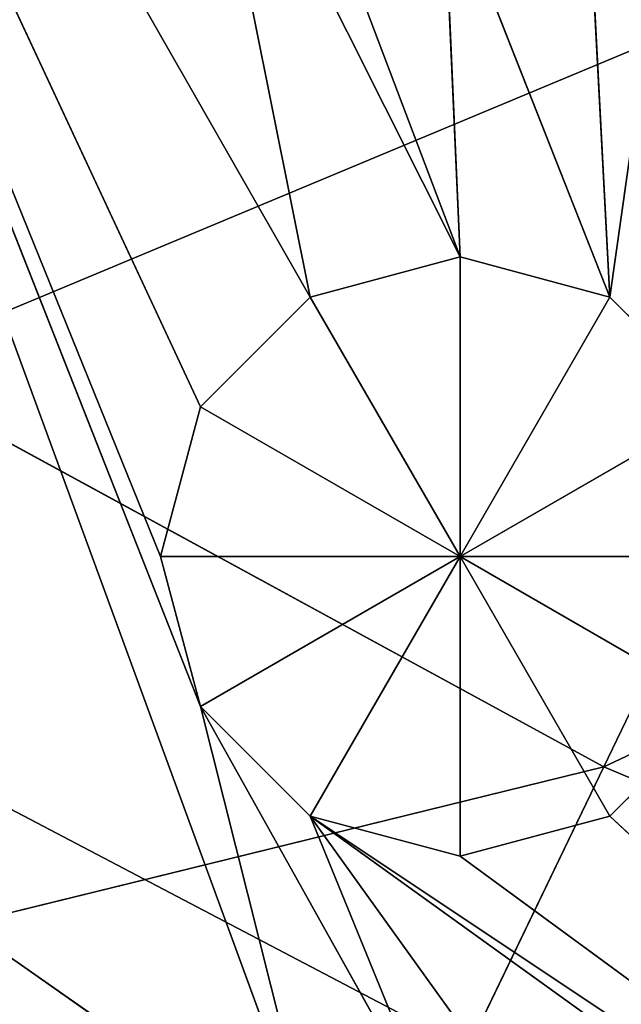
# Model space of a CAD drawing. Extents: x 0 to 49.9, y 0 to 49.9.
# Tile 101 of 190: x 17.666 to 18.362, y 10.966 to 12.104. Entities that reach past the tile are written whole.
import ezdxf

# ---------------------------------------------------------------- set-up
doc = ezdxf.new("R2010")
doc.units = 0
doc.header["$LTSCALE"] = 25.4
doc.layers.get('0').update_dxf_attribs({"color": 13, "linetype": 'CONTINUOUS'})

# ---------------------------------------------------------------- blocks, each defined once
blk = doc.blocks.new('REFLECTOR-LED-GU10-8348-83')
at = {"color": 7}
for p, q in [((17.8756, 51.3838, 38.5675), (17.8292, 51.8838, 38.3942)), ((17.8292, 51.8838, 38.3942), (17.8756, 51.8838, 38.5675)), ((17.8756, 51.3838, 38.5675), (17.8292, 51.8838, 38.3942)), ((17.8292, 51.3838, 38.3942), (17.8292, 51.8838, 38.3942)), ((17.8292, 51.3838, 38.3942), (17.8292, 51.8838, 38.3942)), ((17.8292, 51.3838, 38.3942), (17.8756, 51.8838, 38.2209)), ((17.8756, 51.8838, 38.2209), (17.8292, 51.8838, 38.3942)), ((17.8292, 51.3838, 38.3942), (17.8756, 51.8838, 38.2209)), ((17.8292, 51.8838, 38.3942), (17.8756, 51.8838, 38.5675)), ((17.8292, 51.8838, 38.3942), (18.1757, 51.8838, 38.3942)), ((17.8292, 51.8838, 38.3942), (18.1757, 51.8838, 38.3942)), ((17.8756, 51.8838, 38.2209), (17.8292, 51.8838, 38.3942)), ((18.0025, 51.3838, 38.6943), (17.8756, 51.8838, 38.5675)), ((17.8756, 51.8838, 38.5675), (18.0025, 51.8838, 38.6943)), ((18.0025, 51.3838, 38.6943), (17.8756, 51.8838, 38.5675)), ((17.8756, 51.3838, 38.5675), (17.8756, 51.8838, 38.5675)), ((17.8756, 51.3838, 38.5675), (17.8756, 51.8838, 38.5675)), ((17.8756, 51.3838, 38.2209), (17.8756, 51.8838, 38.2209)), ((17.8756, 51.3838, 38.2209), (17.8756, 51.8838, 38.2209)), ((17.8756, 51.3838, 38.2209), (18.0025, 51.8838, 38.094)), ((18.0025, 51.8838, 38.094), (17.8756, 51.8838, 38.2209)), ((17.8756, 51.3838, 38.2209), (18.0025, 51.8838, 38.094)), ((18.0025, 51.8838, 38.094), (17.8756, 51.8838, 38.2209)), ((18.1757, 51.8838, 38.3942), (17.8756, 51.8838, 38.2209)), ((17.8756, 51.8838, 38.5675), (18.0025, 51.8838, 38.6943)), ((17.8756, 51.8838, 38.5675), (18.1757, 51.8838, 38.3942)), ((17.8756, 51.8838, 38.5675), (18.1757, 51.8838, 38.3942)), ((18.1757, 51.8838, 38.3942), (17.8756, 51.8838, 38.2209)), ((18.1757, 51.3838, 38.7408), (18.0025, 51.8838, 38.6943)), ((18.0025, 51.8838, 38.6943), (18.1757, 51.8838, 38.7408)), ((18.1757, 51.3838, 38.7408), (18.0025, 51.8838, 38.6943)), ((18.0025, 51.3838, 38.6943), (18.0025, 51.8838, 38.6943)), ((18.0025, 51.3838, 38.6943), (18.0025, 51.8838, 38.6943)), ((18.0025, 51.3838, 38.094), (18.0025, 51.8838, 38.094)), ((18.0025, 51.3838, 38.094), (18.0025, 51.8838, 38.094)), ((18.0025, 51.3838, 38.094), (18.1757, 51.8838, 38.0476)), ((18.1757, 51.8838, 38.0476), (18.0025, 51.8838, 38.094)), ((18.0025, 51.3838, 38.094), (18.1757, 51.8838, 38.0476)), ((18.0025, 51.8838, 38.094), (18.1757, 51.8838, 38.3942)), ((18.0025, 51.8838, 38.094), (18.1757, 51.8838, 38.3942)), ((18.1757, 51.8838, 38.0476), (18.0025, 51.8838, 38.094)), ((18.1757, 51.8838, 38.3942), (18.0025, 51.8838, 38.6943)), ((18.0025, 51.8838, 38.6943), (18.1757, 51.8838, 38.7408)), ((18.1757, 51.8838, 38.3942), (18.0025, 51.8838, 38.6943)), ((18.1757, 51.8838, 38.0476), (18.1757, 51.3838, 38.0476)), ((18.1757, 51.3838, 38.0476), (18.349, 51.8838, 38.094)), ((18.349, 51.8838, 38.094), (18.1757, 51.8838, 38.0476)), ((18.1757, 51.3838, 38.0476), (18.349, 51.8838, 38.094)), ((18.349, 51.3838, 38.6943), (18.1757, 51.8838, 38.7408)), ((18.1757, 51.8838, 38.7408), (18.349, 51.8838, 38.6943)), ((18.349, 51.3838, 38.6943), (18.1757, 51.8838, 38.7408)), ((18.1757, 51.3838, 38.7408), (18.1757, 51.8838, 38.7408)), ((18.1757, 51.3838, 38.7408), (18.1757, 51.8838, 38.7408)), ((18.1757, 51.8838, 38.0476), (18.1757, 51.3838, 38.0476)), ((18.1757, 51.8838, 38.0476), (18.1757, 51.8838, 38.3942)), ((18.1757, 51.8838, 38.0476), (18.1757, 51.8838, 38.3942)), ((18.349, 51.8838, 38.094), (18.1757, 51.8838, 38.0476)), ((18.349, 51.8838, 38.094), (18.1757, 51.8838, 38.3942)), ((18.349, 51.8838, 38.6943), (18.1757, 51.8838, 38.3942)), ((18.1757, 51.8838, 38.3942), (18.4759, 51.8838, 38.5675)), ((18.349, 51.8838, 38.6943), (18.1757, 51.8838, 38.3942)), ((18.1757, 51.8838, 38.7408), (18.349, 51.8838, 38.6943)), ((18.1757, 51.8838, 38.7408), (18.1757, 51.8838, 38.3942)), ((18.1757, 51.8838, 38.7408), (18.1757, 51.8838, 38.3942)), ((18.4759, 51.8838, 38.2209), (18.1757, 51.8838, 38.3942)), ((18.349, 51.8838, 38.094), (18.1757, 51.8838, 38.3942)), ((18.4759, 51.8838, 38.2209), (18.1757, 51.8838, 38.3942)), ((18.5223, 51.8838, 38.3942), (18.1757, 51.8838, 38.3942)), ((18.5223, 51.8838, 38.3942), (18.1757, 51.8838, 38.3942)), ((18.1757, 51.8838, 38.3942), (18.4759, 51.8838, 38.5675)), ((18.349, 51.3838, 38.094), (18.349, 51.8838, 38.094)), ((18.349, 51.3838, 38.094), (18.349, 51.8838, 38.094)), ((18.349, 51.3838, 38.094), (18.4759, 51.8838, 38.2209)), ((18.4759, 51.8838, 38.2209), (18.349, 51.8838, 38.094)), ((18.349, 51.3838, 38.094), (18.4759, 51.8838, 38.2209)), ((18.4759, 51.3838, 38.5675), (18.349, 51.8838, 38.6943)), ((18.349, 51.8838, 38.6943), (18.4759, 51.8838, 38.5675)), ((18.4759, 51.3838, 38.5675), (18.349, 51.8838, 38.6943)), ((18.349, 51.3838, 38.6943), (18.349, 51.8838, 38.6943)), ((18.349, 51.3838, 38.6943), (18.349, 51.8838, 38.6943)), ((18.349, 51.8838, 38.6943), (18.4759, 51.8838, 38.5675)), ((18.4759, 51.8838, 38.2209), (18.349, 51.8838, 38.094)), ((17.8756, 51.3838, 38.2209), (16.9928, 51.3838, 36.3287)), ((16.9928, 51.3838, 36.3287), (18.0025, 51.3838, 38.094)), ((17.8756, 51.3838, 38.2209), (16.9928, 51.3838, 36.3287)), ((17.8292, 51.3838, 38.3942), (16.9928, 51.3838, 36.3287)), ((16.9928, 51.3838, 36.3287), (18.0111, 51.3838, 39.1065)), ((16.9928, 51.3838, 36.3287), (18.0111, 51.3838, 39.1065)), ((16.9928, 51.3838, 36.3287), (17.8756, 51.3838, 38.5675)), ((16.9928, 51.3838, 36.3287), (17.8756, 51.3838, 38.5675)), ((17.8292, 51.3838, 38.3942), (16.9928, 51.3838, 36.3287)), ((16.9928, 51.3838, 36.3287), (18.0025, 51.3838, 38.094)), ((17.5118, 51.3838, 38.7573), (18.0111, 51.3838, 39.1065)), ((17.5118, 51.3838, 38.7573), (18.0111, 51.3838, 39.1065)), ((17.8756, 51.3838, 38.2209), (17.8292, 51.3838, 38.3942)), ((17.8292, 51.3838, 38.3942), (17.8756, 51.3838, 38.5675)), ((17.8292, 51.3838, 38.3942), (17.8756, 51.3838, 38.5675)), ((17.8756, 51.3838, 38.2209), (17.8292, 51.3838, 38.3942)), ((18.0025, 51.3838, 38.094), (17.8711, 51.3838, 37.4406)), ((17.8711, 51.3838, 37.4406), (18.1757, 51.3838, 38.0476)), ((18.0025, 51.3838, 38.094), (17.8711, 51.3838, 37.4406)), ((17.8711, 51.3838, 37.4406), (18.1757, 51.3838, 38.0476)), ((18.0111, 51.3838, 39.1065), (17.8756, 51.3838, 38.5675)), ((17.8756, 51.3838, 38.5675), (18.1548, 51.3838, 39.068)), ((17.8756, 51.3838, 38.5675), (18.1548, 51.3838, 39.068)), ((17.8756, 51.3838, 38.5675), (18.0025, 51.3838, 38.6943)), ((18.0025, 51.3838, 38.094), (17.8756, 51.3838, 38.2209)), ((18.0111, 51.3838, 39.1065), (17.8756, 51.3838, 38.5675)), ((17.8756, 51.3838, 38.5675), (18.0025, 51.3838, 38.6943)), ((18.0025, 51.3838, 38.094), (17.8756, 51.3838, 38.2209)), ((17.9916, 51.3838, 37.5612), (18.1757, 51.3838, 38.0476)), ((17.9916, 51.3838, 37.5612), (18.1757, 51.3838, 38.0476)), ((18.0025, 51.3838, 38.6943), (18.1548, 51.3838, 39.068)), ((18.0025, 51.3838, 38.6943), (18.1548, 51.3838, 39.068)), ((18.0025, 51.3838, 38.6943), (18.2985, 51.3838, 39.1065)), ((18.1757, 51.3838, 38.0476), (18.0025, 51.3838, 38.094)), ((18.0025, 51.3838, 38.6943), (18.2985, 51.3838, 39.1065)), ((18.0025, 51.3838, 38.6943), (19.0734, 51.3838, 39.4655)), ((18.0025, 51.3838, 38.6943), (19.0734, 51.3838, 39.4655)), ((18.0025, 51.3838, 38.6943), (19.2171, 51.3838, 39.504)), ((18.0025, 51.3838, 38.6943), (19.2171, 51.3838, 39.504)), ((18.0025, 51.3838, 38.6943), (18.1757, 51.3838, 38.7408)), ((18.0025, 51.3838, 38.6943), (18.1757, 51.3838, 38.7408)), ((18.1757, 51.3838, 38.0476), (18.0025, 51.3838, 38.094)), ((18.1563, 51.3838, 37.6053), (18.1757, 51.3838, 38.0476)), ((18.1563, 51.3838, 37.6053), (18.1757, 51.3838, 38.0476)), ((18.1563, 51.3838, 37.6053), (18.349, 51.3838, 38.094)), ((18.1563, 51.3838, 37.6053), (18.349, 51.3838, 38.094)), ((18.349, 51.3838, 38.094), (18.1757, 51.3838, 38.0476)), ((18.1757, 51.3838, 38.7408), (19.2171, 51.3838, 39.504)), ((18.1757, 51.3838, 38.7408), (19.2171, 51.3838, 39.504)), ((18.1757, 51.3838, 38.7408), (18.349, 51.3838, 38.6943)), ((18.349, 51.3838, 38.094), (18.1757, 51.3838, 38.0476)), ((18.1757, 51.3838, 38.7408), (18.349, 51.3838, 38.6943)), ((18.3209, 51.3838, 37.5612), (18.349, 51.3838, 38.094)), ((18.3209, 51.3838, 37.5612), (18.349, 51.3838, 38.094)), ((18.4759, 51.3838, 38.2209), (18.349, 51.3838, 38.094)), ((18.349, 51.3838, 38.094), (18.4414, 51.3838, 37.4406)), ((18.349, 51.3838, 38.094), (18.4414, 51.3838, 37.4406)), ((18.349, 51.3838, 38.6943), (19.2171, 51.3838, 39.504)), ((18.349, 51.3838, 38.6943), (18.4759, 51.3838, 38.5675)), ((18.349, 51.3838, 38.6943), (19.2171, 51.3838, 39.504)), ((18.4759, 51.3838, 38.2209), (18.349, 51.3838, 38.094)), ((18.349, 51.3838, 38.6943), (18.4759, 51.3838, 38.5675))]:
    blk.add_line(p, q, dxfattribs=at)
at = {"color": 18}
for p, q in [((18.3418, 32.7841, 38.6374), (16.2541, 34.6582, 39.1506)), ((18.3418, 32.7841, 38.6374), (16.2541, 34.6582, 39.1506)), ((17.7123, 34.6582, 39.9447), (18.3418, 32.7841, 38.6374)), ((17.7123, 34.6582, 39.9447), (18.3418, 32.7841, 38.6374)), ((18.3418, 32.7841, 38.6374), (17.0107, 32.7841, 37.9124)), ((18.3418, 32.7841, 38.6374), (17.0107, 32.7841, 37.9124)), ((18.3418, 32.7841, 38.6374), (19.0362, 31.0358, 37.1956)), ((19.7386, 32.7841, 39.2261), (18.3418, 32.7841, 38.6374)), ((19.7386, 32.7841, 39.2261), (18.3418, 32.7841, 38.6374)), ((20.2859, 31.0358, 37.7224), (18.3418, 32.7841, 38.6374)), ((20.2859, 31.0358, 37.7224), (18.3418, 32.7841, 38.6374)), ((18.3418, 32.7841, 38.6374), (19.0362, 31.0358, 37.1956)), ((18.3752, 30.4637, 39.0638), (17.0426, 30.4637, 38.3643)), ((17.0426, 30.4637, 38.3643), (19.0993, 28.6601, 37.5056)), ((17.0426, 30.4637, 38.3643), (19.0993, 28.6601, 37.5056)), ((18.3752, 30.4637, 39.0638), (17.0426, 30.4637, 38.3643))]:
    blk.add_line(p, q, dxfattribs=at)
at = {"color": 7}
mesh = blk.add_polyface(dxfattribs=at)
corners = [(14.6257, 52.433, 37.9983), (20.6542, 52.433, 31.0945), (12.977, 52.433, 36.5072)]
mesh.append_faces([[corners[k] for k in face] for face in [(0, 1, 2)]], dxfattribs={"color": 7})
mesh = blk.add_polyface(dxfattribs=at)
corners = [(16.4584, 52.433, 39.2564), (20.6542, 52.433, 31.0945), (14.6257, 52.433, 37.9983)]
mesh.append_faces([[corners[k] for k in face] for face in [(0, 1, 2)]], dxfattribs={"color": 7})
mesh = blk.add_polyface(dxfattribs=at)
corners = [(16.4584, 52.433, 39.2564), (21.9811, 52.433, 31.8309), (20.6542, 52.433, 31.0945)]
mesh.append_faces([[corners[k] for k in face] for face in [(0, 1, 2)]], dxfattribs={"color": 7})
mesh = blk.add_polyface(dxfattribs=at)
corners = [(18.4424, 52.433, 40.259), (21.9811, 52.433, 31.8309), (16.4584, 52.433, 39.2564)]
mesh.append_faces([[corners[k] for k in face] for face in [(0, 1, 2)]], dxfattribs={"color": 7})
mesh = blk.add_polyface(dxfattribs=at)
corners = [(17.8756, 51.8838, 38.5675), (17.8756, 51.3838, 38.5675), (17.8292, 51.8838, 38.3942)]
mesh.append_faces([[corners[k] for k in face] for face in [(0, 1, 2)]], dxfattribs={"color": 7})
mesh = blk.add_polyface(dxfattribs=at)
corners = [(17.8292, 51.8838, 38.3942), (17.8756, 51.3838, 38.5675), (17.8292, 51.3838, 38.3942)]
mesh.append_faces([[corners[k] for k in face] for face in [(0, 1, 2)]], dxfattribs={"color": 7})
mesh = blk.add_polyface(dxfattribs=at)
corners = [(17.8756, 51.8838, 38.2209), (17.8292, 51.8838, 38.3942), (17.8292, 51.3838, 38.3942)]
mesh.append_faces([[corners[k] for k in face] for face in [(0, 1, 2)]], dxfattribs={"color": 7})
mesh = blk.add_polyface(dxfattribs=at)
corners = [(17.8756, 51.8838, 38.2209), (17.8292, 51.3838, 38.3942), (17.8756, 51.3838, 38.2209)]
mesh.append_faces([[corners[k] for k in face] for face in [(0, 1, 2)]], dxfattribs={"color": 7})
mesh = blk.add_polyface(dxfattribs=at)
corners = [(17.8756, 51.8838, 38.5675), (17.8292, 51.8838, 38.3942), (18.1757, 51.8838, 38.3942)]
mesh.append_faces([[corners[k] for k in face] for face in [(0, 1, 2)]], dxfattribs={"color": 7})
mesh = blk.add_polyface(dxfattribs=at)
corners = [(17.8292, 51.8838, 38.3942), (17.8756, 51.8838, 38.2209), (18.1757, 51.8838, 38.3942)]
mesh.append_faces([[corners[k] for k in face] for face in [(0, 1, 2)]], dxfattribs={"color": 7})
mesh = blk.add_polyface(dxfattribs=at)
corners = [(17.8756, 51.8838, 38.5675), (18.0025, 51.8838, 38.6943), (18.0025, 51.3838, 38.6943)]
mesh.append_faces([[corners[k] for k in face] for face in [(0, 1, 2)]], dxfattribs={"color": 7})
mesh = blk.add_polyface(dxfattribs=at)
corners = [(17.8756, 51.8838, 38.5675), (18.0025, 51.3838, 38.6943), (17.8756, 51.3838, 38.5675)]
mesh.append_faces([[corners[k] for k in face] for face in [(0, 1, 2)]], dxfattribs={"color": 7})
mesh = blk.add_polyface(dxfattribs=at)
corners = [(17.8756, 51.8838, 38.2209), (17.8756, 51.3838, 38.2209), (18.0025, 51.8838, 38.094)]
mesh.append_faces([[corners[k] for k in face] for face in [(0, 1, 2)]], dxfattribs={"color": 7})
mesh = blk.add_polyface(dxfattribs=at)
corners = [(18.0025, 51.8838, 38.094), (17.8756, 51.3838, 38.2209), (18.0025, 51.3838, 38.094)]
mesh.append_faces([[corners[k] for k in face] for face in [(0, 1, 2)]], dxfattribs={"color": 7})
mesh = blk.add_polyface(dxfattribs=at)
corners = [(18.1757, 51.8838, 38.3942), (17.8756, 51.8838, 38.2209), (18.0025, 51.8838, 38.094)]
mesh.append_faces([[corners[k] for k in face] for face in [(0, 1, 2)]], dxfattribs={"color": 7})
mesh = blk.add_polyface(dxfattribs=at)
corners = [(18.0025, 51.8838, 38.6943), (17.8756, 51.8838, 38.5675), (18.1757, 51.8838, 38.3942)]
mesh.append_faces([[corners[k] for k in face] for face in [(0, 1, 2)]], dxfattribs={"color": 7})
mesh = blk.add_polyface(dxfattribs=at)
corners = [(18.1757, 51.3838, 38.7408), (18.0025, 51.8838, 38.6943), (18.1757, 51.8838, 38.7408)]
mesh.append_faces([[corners[k] for k in face] for face in [(0, 1, 2)]], dxfattribs={"color": 7})
mesh = blk.add_polyface(dxfattribs=at)
corners = [(18.1757, 51.3838, 38.7408), (18.0025, 51.3838, 38.6943), (18.0025, 51.8838, 38.6943)]
mesh.append_faces([[corners[k] for k in face] for face in [(0, 1, 2)]], dxfattribs={"color": 7})
mesh = blk.add_polyface(dxfattribs=at)
corners = [(18.1757, 51.8838, 38.0476), (18.0025, 51.8838, 38.094), (18.0025, 51.3838, 38.094)]
mesh.append_faces([[corners[k] for k in face] for face in [(0, 1, 2)]], dxfattribs={"color": 7})
mesh = blk.add_polyface(dxfattribs=at)
corners = [(18.1757, 51.8838, 38.0476), (18.0025, 51.3838, 38.094), (18.1757, 51.3838, 38.0476)]
mesh.append_faces([[corners[k] for k in face] for face in [(0, 1, 2)]], dxfattribs={"color": 7})
mesh = blk.add_polyface(dxfattribs=at)
corners = [(18.1757, 51.8838, 38.3942), (18.0025, 51.8838, 38.094), (18.1757, 51.8838, 38.0476)]
mesh.append_faces([[corners[k] for k in face] for face in [(0, 1, 2)]], dxfattribs={"color": 7})
mesh = blk.add_polyface(dxfattribs=at)
corners = [(18.1757, 51.8838, 38.7408), (18.0025, 51.8838, 38.6943), (18.1757, 51.8838, 38.3942)]
mesh.append_faces([[corners[k] for k in face] for face in [(0, 1, 2)]], dxfattribs={"color": 7})
mesh = blk.add_polyface(dxfattribs=at)
corners = [(18.349, 51.8838, 38.094), (18.1757, 51.8838, 38.0476), (18.1757, 51.3838, 38.0476)]
mesh.append_faces([[corners[k] for k in face] for face in [(0, 1, 2)]], dxfattribs={"color": 7})
mesh = blk.add_polyface(dxfattribs=at)
corners = [(18.349, 51.8838, 38.094), (18.1757, 51.3838, 38.0476), (18.349, 51.3838, 38.094)]
mesh.append_faces([[corners[k] for k in face] for face in [(0, 1, 2)]], dxfattribs={"color": 7})
mesh = blk.add_polyface(dxfattribs=at)
corners = [(18.349, 51.3838, 38.6943), (18.1757, 51.8838, 38.7408), (18.349, 51.8838, 38.6943)]
mesh.append_faces([[corners[k] for k in face] for face in [(0, 1, 2)]], dxfattribs={"color": 7})
mesh = blk.add_polyface(dxfattribs=at)
corners = [(18.349, 51.3838, 38.6943), (18.1757, 51.3838, 38.7408), (18.1757, 51.8838, 38.7408)]
mesh.append_faces([[corners[k] for k in face] for face in [(0, 1, 2)]], dxfattribs={"color": 7})
mesh = blk.add_polyface(dxfattribs=at)
corners = [(18.1757, 51.8838, 38.3942), (18.1757, 51.8838, 38.0476), (18.349, 51.8838, 38.094)]
mesh.append_faces([[corners[k] for k in face] for face in [(0, 1, 2)]], dxfattribs={"color": 7})
mesh = blk.add_polyface(dxfattribs=at)
corners = [(18.349, 51.8838, 38.6943), (18.1757, 51.8838, 38.3942), (18.4759, 51.8838, 38.5675)]
mesh.append_faces([[corners[k] for k in face] for face in [(0, 1, 2)]], dxfattribs={"color": 7})
mesh = blk.add_polyface(dxfattribs=at)
corners = [(18.1757, 51.8838, 38.7408), (18.1757, 51.8838, 38.3942), (18.349, 51.8838, 38.6943)]
mesh.append_faces([[corners[k] for k in face] for face in [(0, 1, 2)]], dxfattribs={"color": 7})
mesh = blk.add_polyface(dxfattribs=at)
corners = [(18.1757, 51.8838, 38.3942), (18.349, 51.8838, 38.094), (18.4759, 51.8838, 38.2209)]
mesh.append_faces([[corners[k] for k in face] for face in [(0, 1, 2)]], dxfattribs={"color": 7})
mesh = blk.add_polyface(dxfattribs=at)
corners = [(18.1757, 51.8838, 38.3942), (18.4759, 51.8838, 38.2209), (18.5223, 51.8838, 38.3942)]
mesh.append_faces([[corners[k] for k in face] for face in [(0, 1, 2)]], dxfattribs={"color": 7})
mesh = blk.add_polyface(dxfattribs=at)
corners = [(18.4759, 51.8838, 38.5675), (18.1757, 51.8838, 38.3942), (18.5223, 51.8838, 38.3942)]
mesh.append_faces([[corners[k] for k in face] for face in [(0, 1, 2)]], dxfattribs={"color": 7})
mesh = blk.add_polyface(dxfattribs=at)
corners = [(18.4759, 51.8838, 38.2209), (18.349, 51.8838, 38.094), (18.349, 51.3838, 38.094)]
mesh.append_faces([[corners[k] for k in face] for face in [(0, 1, 2)]], dxfattribs={"color": 7})
mesh = blk.add_polyface(dxfattribs=at)
corners = [(18.4759, 51.8838, 38.2209), (18.349, 51.3838, 38.094), (18.4759, 51.3838, 38.2209)]
mesh.append_faces([[corners[k] for k in face] for face in [(0, 1, 2)]], dxfattribs={"color": 7})
mesh = blk.add_polyface(dxfattribs=at)
corners = [(18.4759, 51.3838, 38.5675), (18.349, 51.8838, 38.6943), (18.4759, 51.8838, 38.5675)]
mesh.append_faces([[corners[k] for k in face] for face in [(0, 1, 2)]], dxfattribs={"color": 7})
mesh = blk.add_polyface(dxfattribs=at)
corners = [(18.4759, 51.3838, 38.5675), (18.349, 51.3838, 38.6943), (18.349, 51.8838, 38.6943)]
mesh.append_faces([[corners[k] for k in face] for face in [(0, 1, 2)]], dxfattribs={"color": 7})
mesh = blk.add_polyface(dxfattribs=at)
corners = [(17.8756, 51.3838, 38.2209), (16.9928, 51.3838, 36.3287), (18.0025, 51.3838, 38.094)]
mesh.append_faces([[corners[k] for k in face] for face in [(0, 1, 2)]], dxfattribs={"color": 7})
mesh = blk.add_polyface(dxfattribs=at)
corners = [(17.8292, 51.3838, 38.3942), (16.9928, 51.3838, 36.3287), (17.8756, 51.3838, 38.2209)]
mesh.append_faces([[corners[k] for k in face] for face in [(0, 1, 2)]], dxfattribs={"color": 7})
mesh = blk.add_polyface(dxfattribs=at)
corners = [(18.0111, 51.3838, 39.1065), (17.5118, 51.3838, 38.7573), (16.9928, 51.3838, 36.3287)]
mesh.append_faces([[corners[k] for k in face] for face in [(0, 1, 2)]], dxfattribs={"color": 7})
mesh = blk.add_polyface(dxfattribs=at)
corners = [(18.0111, 51.3838, 39.1065), (16.9928, 51.3838, 36.3287), (17.8756, 51.3838, 38.5675)]
mesh.append_faces([[corners[k] for k in face] for face in [(0, 1, 2)]], dxfattribs={"color": 7})
mesh = blk.add_polyface(dxfattribs=at)
corners = [(17.8756, 51.3838, 38.5675), (16.9928, 51.3838, 36.3287), (17.8292, 51.3838, 38.3942)]
mesh.append_faces([[corners[k] for k in face] for face in [(0, 1, 2)]], dxfattribs={"color": 7})
mesh = blk.add_polyface(dxfattribs=at)
corners = [(18.0025, 51.3838, 38.094), (16.9928, 51.3838, 36.3287), (17.8711, 51.3838, 37.4406)]
mesh.append_faces([[corners[k] for k in face] for face in [(0, 1, 2)]], dxfattribs={"color": 7})
mesh = blk.add_polyface(dxfattribs=at)
corners = [(18.0111, 51.3838, 39.1065), (17.5118, 51.3838, 39.0446), (17.5503, 51.3838, 38.9009)]
mesh.append_faces([[corners[k] for k in face] for face in [(0, 1, 2)]], dxfattribs={"color": 7})
mesh = blk.add_polyface(dxfattribs=at)
corners = [(18.0111, 51.3838, 39.1065), (17.5503, 51.3838, 38.9009), (17.5118, 51.3838, 38.7573)]
mesh.append_faces([[corners[k] for k in face] for face in [(0, 1, 2)]], dxfattribs={"color": 7})
mesh = blk.add_polyface(dxfattribs=at)
corners = [(18.0025, 51.3838, 38.094), (17.8711, 51.3838, 37.4406), (18.1757, 51.3838, 38.0476)]
mesh.append_faces([[corners[k] for k in face] for face in [(0, 1, 2)]], dxfattribs={"color": 7})
mesh = blk.add_polyface(dxfattribs=at)
corners = [(18.1757, 51.3838, 38.0476), (17.8711, 51.3838, 37.4406), (17.9916, 51.3838, 37.5612)]
mesh.append_faces([[corners[k] for k in face] for face in [(0, 1, 2)]], dxfattribs={"color": 7})
mesh = blk.add_polyface(dxfattribs=at)
corners = [(18.0111, 51.3838, 39.1065), (17.8756, 51.3838, 38.5675), (18.1548, 51.3838, 39.068)]
mesh.append_faces([[corners[k] for k in face] for face in [(0, 1, 2)]], dxfattribs={"color": 7})
mesh = blk.add_polyface(dxfattribs=at)
corners = [(18.1548, 51.3838, 39.068), (17.8756, 51.3838, 38.5675), (18.0025, 51.3838, 38.6943)]
mesh.append_faces([[corners[k] for k in face] for face in [(0, 1, 2)]], dxfattribs={"color": 7})
mesh = blk.add_polyface(dxfattribs=at)
corners = [(18.1757, 51.3838, 38.0476), (17.9916, 51.3838, 37.5612), (18.1563, 51.3838, 37.6053)]
mesh.append_faces([[corners[k] for k in face] for face in [(0, 1, 2)]], dxfattribs={"color": 7})
mesh = blk.add_polyface(dxfattribs=at)
corners = [(18.2985, 51.3838, 39.1065), (18.1548, 51.3838, 39.068), (18.0025, 51.3838, 38.6943)]
mesh.append_faces([[corners[k] for k in face] for face in [(0, 1, 2)]], dxfattribs={"color": 7})
mesh = blk.add_polyface(dxfattribs=at)
corners = [(19.0734, 51.3838, 39.4655), (18.2985, 51.3838, 39.1065), (18.0025, 51.3838, 38.6943)]
mesh.append_faces([[corners[k] for k in face] for face in [(0, 1, 2)]], dxfattribs={"color": 7})
mesh = blk.add_polyface(dxfattribs=at)
corners = [(19.2171, 51.3838, 39.504), (19.0734, 51.3838, 39.4655), (18.0025, 51.3838, 38.6943)]
mesh.append_faces([[corners[k] for k in face] for face in [(0, 1, 2)]], dxfattribs={"color": 7})
mesh = blk.add_polyface(dxfattribs=at)
corners = [(19.2171, 51.3838, 39.504), (18.0025, 51.3838, 38.6943), (18.1757, 51.3838, 38.7408)]
mesh.append_faces([[corners[k] for k in face] for face in [(0, 1, 2)]], dxfattribs={"color": 7})
mesh = blk.add_polyface(dxfattribs=at)
corners = [(18.349, 51.3838, 38.094), (18.1757, 51.3838, 38.0476), (18.1563, 51.3838, 37.6053)]
mesh.append_faces([[corners[k] for k in face] for face in [(0, 1, 2)]], dxfattribs={"color": 7})
mesh = blk.add_polyface(dxfattribs=at)
corners = [(18.349, 51.3838, 38.094), (18.1563, 51.3838, 37.6053), (18.3209, 51.3838, 37.5612)]
mesh.append_faces([[corners[k] for k in face] for face in [(0, 1, 2)]], dxfattribs={"color": 7})
mesh = blk.add_polyface(dxfattribs=at)
corners = [(19.2171, 51.3838, 39.504), (18.1757, 51.3838, 38.7408), (18.349, 51.3838, 38.6943)]
mesh.append_faces([[corners[k] for k in face] for face in [(0, 1, 2)]], dxfattribs={"color": 7})
mesh = blk.add_polyface(dxfattribs=at)
corners = [(18.349, 51.3838, 38.094), (18.3209, 51.3838, 37.5612), (18.4414, 51.3838, 37.4406)]
mesh.append_faces([[corners[k] for k in face] for face in [(0, 1, 2)]], dxfattribs={"color": 7})
mesh = blk.add_polyface(dxfattribs=at)
corners = [(18.4759, 51.3838, 38.2209), (18.349, 51.3838, 38.094), (18.4414, 51.3838, 37.4406)]
mesh.append_faces([[corners[k] for k in face] for face in [(0, 1, 2)]], dxfattribs={"color": 7})
mesh = blk.add_polyface(dxfattribs=at)
corners = [(19.2171, 51.3838, 39.504), (18.349, 51.3838, 38.6943), (18.4759, 51.3838, 38.5675)]
mesh.append_faces([[corners[k] for k in face] for face in [(0, 1, 2)]], dxfattribs={"color": 7})
mesh = blk.add_polyface(dxfattribs=at)
corners = [(11.7503, 39.5871, 38.5239), (24.9387, 39.5871, 24.9387), (10.2361, 39.5871, 36.8688)]
mesh.append_faces([[corners[k] for k in face] for face in [(0, 1, 2)]], dxfattribs={"color": 7})
mesh = blk.add_polyface(dxfattribs=at)
corners = [(13.4497, 39.5871, 39.9884), (24.9387, 39.5871, 24.9387), (11.7503, 39.5871, 38.5239)]
mesh.append_faces([[corners[k] for k in face] for face in [(0, 1, 2)]], dxfattribs={"color": 7})
mesh = blk.add_polyface(dxfattribs=at)
corners = [(15.3103, 39.5871, 41.2416), (24.9387, 39.5871, 24.9387), (13.4497, 39.5871, 39.9884)]
mesh.append_faces([[corners[k] for k in face] for face in [(0, 1, 2)]], dxfattribs={"color": 7})
mesh = blk.add_polyface(dxfattribs=at)
corners = [(17.3061, 39.5871, 42.266), (24.9387, 39.5871, 24.9387), (15.3103, 39.5871, 41.2416)]
mesh.append_faces([[corners[k] for k in face] for face in [(0, 1, 2)]], dxfattribs={"color": 7})
mesh = blk.add_polyface(dxfattribs=at)
corners = [(19.409, 39.5871, 43.0471), (24.9387, 39.5871, 24.9387), (17.3061, 39.5871, 42.266)]
mesh.append_faces([[corners[k] for k in face] for face in [(0, 1, 2)]], dxfattribs={"color": 7})
mesh = blk.add_polyface(dxfattribs=at)
corners = [(11.7503, 38.5871, 38.5239), (10.2361, 38.5871, 36.8688), (24.9387, 38.5871, 24.9387)]
mesh.append_faces([[corners[k] for k in face] for face in [(0, 1, 2)]], dxfattribs={"color": 7})
mesh = blk.add_polyface(dxfattribs=at)
corners = [(13.4497, 38.5871, 39.9884), (11.7503, 38.5871, 38.5239), (24.9387, 38.5871, 24.9387)]
mesh.append_faces([[corners[k] for k in face] for face in [(0, 1, 2)]], dxfattribs={"color": 7})
mesh = blk.add_polyface(dxfattribs=at)
corners = [(15.3103, 38.5871, 41.2416), (13.4497, 38.5871, 39.9884), (24.9387, 38.5871, 24.9387)]
mesh.append_faces([[corners[k] for k in face] for face in [(0, 1, 2)]], dxfattribs={"color": 7})
mesh = blk.add_polyface(dxfattribs=at)
corners = [(17.3061, 38.5871, 42.266), (15.3103, 38.5871, 41.2416), (24.9387, 38.5871, 24.9387)]
mesh.append_faces([[corners[k] for k in face] for face in [(0, 1, 2)]], dxfattribs={"color": 7})
mesh = blk.add_polyface(dxfattribs=at)
corners = [(19.409, 38.5871, 43.0471), (17.3061, 38.5871, 42.266), (24.9387, 38.5871, 24.9387)]
mesh.append_faces([[corners[k] for k in face] for face in [(0, 1, 2)]], dxfattribs={"color": 7})
mesh = blk.add_polyface(dxfattribs=at)
corners = [(18.3418, 32.7841, 38.6374), (16.2541, 34.6582, 39.1506), (17.7123, 34.6582, 39.9447)]
mesh.append_faces([[corners[k] for k in face] for face in [(0, 1, 2)]], dxfattribs={"color": 7})
mesh = blk.add_polyface(dxfattribs=at)
corners = [(18.3418, 32.7841, 38.6374), (17.0107, 32.7841, 37.9124), (16.2541, 34.6582, 39.1506)]
mesh.append_faces([[corners[k] for k in face] for face in [(0, 1, 2)]], dxfattribs={"color": 7})
mesh = blk.add_polyface(dxfattribs=at)
corners = [(19.7386, 32.7841, 39.2261), (18.3418, 32.7841, 38.6374), (17.7123, 34.6582, 39.9447)]
mesh.append_faces([[corners[k] for k in face] for face in [(0, 1, 2)]], dxfattribs={"color": 7})
mesh = blk.add_polyface(dxfattribs=at)
corners = [(17.0107, 32.7841, 37.9124), (17.8451, 31.0358, 36.547), (15.7583, 32.7841, 37.0586)]
mesh.append_faces([[corners[k] for k in face] for face in [(0, 1, 2)]], dxfattribs={"color": 7})
mesh = blk.add_polyface(dxfattribs=at)
corners = [(18.3418, 32.7841, 38.6374), (19.0362, 31.0358, 37.1956), (17.0107, 32.7841, 37.9124)]
mesh.append_faces([[corners[k] for k in face] for face in [(0, 1, 2)]], dxfattribs={"color": 7})
mesh = blk.add_polyface(dxfattribs=at)
corners = [(17.0107, 32.7841, 37.9124), (19.0362, 31.0358, 37.1956), (17.8451, 31.0358, 36.547)]
mesh.append_faces([[corners[k] for k in face] for face in [(0, 1, 2)]], dxfattribs={"color": 7})
mesh = blk.add_polyface(dxfattribs=at)
corners = [(20.2859, 31.0358, 37.7224), (18.3418, 32.7841, 38.6374), (19.7386, 32.7841, 39.2261)]
mesh.append_faces([[corners[k] for k in face] for face in [(0, 1, 2)]], dxfattribs={"color": 7})
mesh = blk.add_polyface(dxfattribs=at)
corners = [(20.2859, 31.0358, 37.7224), (19.0362, 31.0358, 37.1956), (18.3418, 32.7841, 38.6374)]
mesh.append_faces([[corners[k] for k in face] for face in [(0, 1, 2)]], dxfattribs={"color": 7})
mesh = blk.add_polyface(dxfattribs=at)
corners = [(18.3752, 30.4637, 39.0638), (16.2477, 32.3993, 39.7159), (17.0426, 30.4637, 38.3643)]
mesh.append_faces([[corners[k] for k in face] for face in [(0, 1, 2)]], dxfattribs={"color": 7})
mesh = blk.add_polyface(dxfattribs=at)
corners = [(17.0426, 30.4637, 38.3643), (15.7837, 30.4637, 37.5396), (17.9137, 28.6601, 36.8833)]
mesh.append_faces([[corners[k] for k in face] for face in [(0, 1, 2)]], dxfattribs={"color": 7})
mesh = blk.add_polyface(dxfattribs=at)
corners = [(18.3752, 30.4637, 39.0638), (17.0426, 30.4637, 38.3643), (19.0993, 28.6601, 37.5056)]
mesh.append_faces([[corners[k] for k in face] for face in [(0, 1, 2)]], dxfattribs={"color": 7})
mesh = blk.add_polyface(dxfattribs=at)
corners = [(17.0426, 30.4637, 38.3643), (17.9137, 28.6601, 36.8833), (19.0993, 28.6601, 37.5056)]
mesh.append_faces([[corners[k] for k in face] for face in [(0, 1, 2)]], dxfattribs={"color": 7})

msp = doc.modelspace()

# ---------------------------------------------------------------- block references
at = {"color": 0, "extrusion": (0, -1, 1.55431e-15)}
msp.add_blockref('REFLECTOR-LED-GU10-8348-83', (0, 0, -49.8775), dxfattribs=at)

doc.saveas('drawing.dxf')
